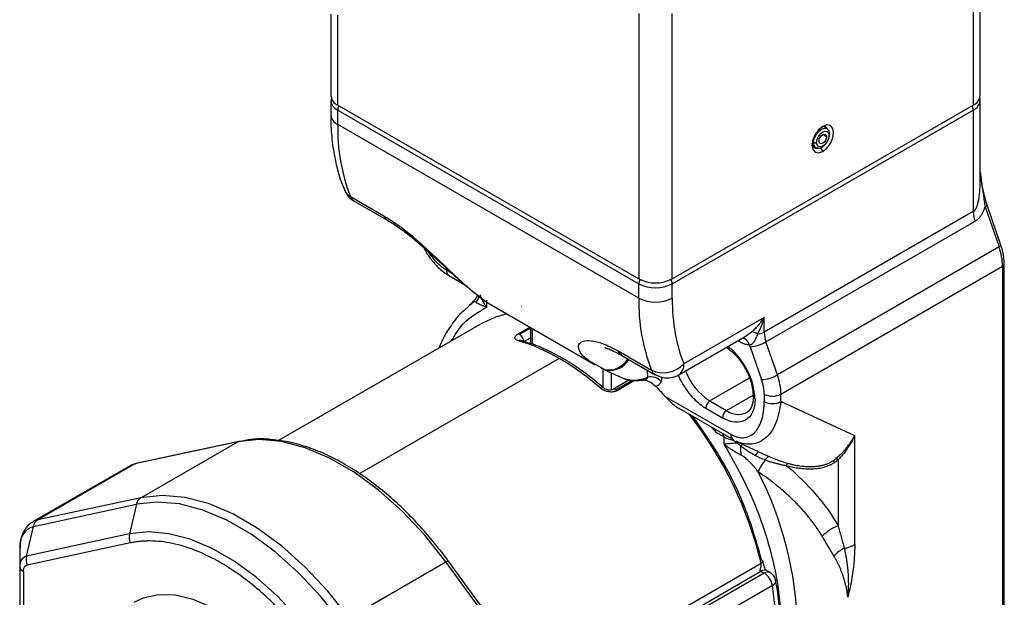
# Model space of a CAD drawing. Header units: millimetres. Extents: x 25 to 1092, y 25 to 838.
# Tile 22 of 60: x 180 to 263, y 619 to 668. Entities that reach past the tile are written whole.
import ezdxf

# ---------------------------------------------------------------- set-up
doc = ezdxf.new("R2010")
doc.units = ezdxf.units.MM
doc.header["$LTSCALE"] = 4

msp = doc.modelspace()

# ---------------------------------------------------------------- linework, layer by layer
for p, q in [((261.162, 661.525), (261.162, 683.98)), ((260.576, 683.163), (260.576, 660.708)), ((206.25, 668.424), (206.25, 661.525)), ((206.836, 660.708), (206.836, 668.325)), ((232.292, 668.468), (232.292, 646.013)), ((235.12, 646.013), (235.12, 668.468)), ((206.25, 661.116), (206.25, 659.892)), ((206.298, 661.425), (206.271, 661.127)), ((261.162, 654.433), (261.162, 661.116)), ((206.836, 660.708), (232.292, 646.013)), ((206.836, 660.3), (232.292, 645.605)), ((206.836, 659.075), (206.836, 660.3)), ((235.12, 646.013), (260.576, 660.708)), ((235.12, 645.605), (260.576, 660.3)), ((260.576, 660.3), (260.576, 651.704)), ((232.292, 644.38), (206.836, 659.075)), ((248.25, 658.684), (248.036, 658.878)), ((248.217, 658.71), (248.25, 658.684)), ((248.166, 658.035), (247.848, 658.219)), ((246.955, 657.588), (247.074, 657.54)), ((247.053, 657.175), (247.328, 657.087)), ((247.314, 657.092), (247.475, 657.07)), ((247.463, 657.072), (247.328, 657.087)), ((247.662, 657.111), (247.848, 656.79)), ((207.908, 652.987), (210.737, 651.354)), ((208.229, 652.601), (211.058, 650.968)), ((261.579, 652.095), (262.752, 648.71)), ((262.908, 648.873), (261.736, 652.259)), ((260.576, 651.704), (242.898, 641.498)), ((243.047, 640.682), (260.725, 650.887)), ((262.752, 648.71), (244.014, 637.892)), ((244.312, 636.259), (263.051, 647.077)), ((263.051, 647.077), (263.051, 609.062)), ((263.197, 647.281), (263.197, 647.288)), ((263.197, 609.266), (263.197, 647.281)), ((216.541, 646.448), (216.028, 646.745)), ((216.235, 646.287), (217.647, 645.472)), ((232.292, 644.38), (232.292, 645.605)), ((235.12, 644.38), (235.12, 645.605)), ((218.115, 643.886), (217.604, 643.418)), ((218.11, 643.891), (217.966, 643.782)), ((219.442, 643.628), (219.442, 644.209)), ((220.051, 643.666), (228.605, 638.728)), ((222.378, 643.671), (222.407, 643.672)), ((242.898, 642.746), (236.099, 638.821)), ((242.898, 641.498), (242.898, 642.746)), ((219.11, 642.306), (201.834, 632.333)), ((222.111, 641.364), (223.075, 641.92)), ((222.215, 641.322), (223.13, 641.85)), ((223.13, 641.889), (223.13, 640.54)), ((222.569, 640.71), (223.13, 641.033)), ((223.276, 641.804), (223.276, 640.493)), ((235.685, 637.905), (241.275, 641.132)), ((241.273, 641.135), (241.836, 641.528)), ((222.838, 640.634), (222.356, 640.79)), ((240.777, 640.705), (240.655, 640.775)), ((240.766, 640.839), (240.777, 640.705)), ((241.708, 640.274), (242.674, 637.484)), ((244.014, 637.892), (243.047, 640.682)), ((230.864, 639.599), (230.525, 639.706)), ((230.536, 639.925), (233.364, 638.292)), ((230.857, 639.538), (233.685, 637.905)), ((225.574, 639.275), (208.694, 629.53)), ((228.033, 639.102), (229.412, 638.339)), ((229.242, 638.398), (229.294, 638.373)), ((229.286, 636.808), (229.286, 638.376)), ((229.294, 638.373), (230.875, 637.641)), ((229.993, 636.62), (229.993, 638.049)), ((230.746, 637.707), (231.141, 637.555)), ((233.06, 637.696), (233.024, 638.287)), ((234.244, 637.701), (234.183, 637.342)), ((231.501, 637.463), (230.097, 636.652)), ((231.728, 637.425), (230.347, 636.628)), ((231.944, 637.411), (230.451, 636.549)), ((241.636, 637.607), (238.302, 635.683)), ((234.521, 636.069), (240.07, 632.866)), ((239.716, 634.866), (241.957, 636.16)), ((242.898, 636.259), (242.898, 635.628)), ((244.312, 635.628), (244.312, 636.259)), ((238.302, 635.683), (239.716, 634.866)), ((250.555, 632.741), (244.312, 635.628)), ((235.67, 635.067), (240.277, 632.408)), ((237.948, 635.07), (239.363, 634.254)), ((238.904, 632.974), (238.488, 633.441)), ((239.484, 632.639), (238.904, 632.974)), ((250.555, 623.522), (250.555, 632.741)), ((198.389, 632.224), (189.679, 630.353)), ((198.484, 632.261), (189.774, 630.389)), ((190.197, 627.495), (198.389, 632.224)), ((239.484, 632.639), (239.484, 632.058)), ((240.277, 632.408), (240.304, 632.394)), ((240.558, 632.262), (243.061, 631.104)), ((243.063, 631.109), (243.313, 630.99)), ((189.28, 630.2), (181.087, 625.47)), ((189.679, 630.353), (181.487, 625.623)), ((249.141, 630.69), (249.141, 625.114)), ((181.104, 625.07), (189.814, 626.941)), ((190.197, 627.495), (181.487, 625.623)), ((189.814, 626.941), (189.226, 624.429)), ((180.516, 622.557), (181.104, 625.07)), ((189.226, 624.429), (180.516, 622.557)), ((189.302, 623.67), (180.592, 621.798)), ((179.966, 623.231), (179.966, 621.668)), ((207.797, 617.334), (215.989, 622.064)), ((224.699, 610.136), (215.989, 622.064)), ((224.903, 610.21), (216.193, 622.137)), ((224.126, 611.274), (242.632, 621.958)), ((179.966, 621.668), (179.966, 614.508)), ((180.259, 621.26), (180.259, 614.677)), ((224.474, 610.797), (242.617, 621.27)), ((242.898, 621.108), (224.641, 610.568)), ((242.617, 621.27), (242.898, 621.108)), ((243.398, 621.157), (243.117, 621.32)), ((243.588, 620.072), (225.25, 609.486))]:
    msp.add_line(p, q)
at = {"flags": 128}
for points in [[(247.848, 658.913), (247.496, 658.629), (247.198, 658.227), (246.999, 657.767), (246.929, 657.321), (246.999, 656.955), (247.198, 656.726), (247.496, 656.668), (247.848, 656.79)], [(247.074, 657.54), (247.124, 657.859), (247.266, 658.187), (247.48, 658.475), (247.731, 658.678), (247.982, 658.765), (248.196, 658.724), (248.217, 658.71)], [(247.848, 656.79), (248.2, 657.074), (248.498, 657.476), (248.697, 657.936), (248.767, 658.382), (248.697, 658.748), (248.498, 658.977), (248.2, 659.035), (247.848, 658.913)], [(247.53, 657.668), (247.554, 657.822), (247.623, 657.981), (247.726, 658.121), (247.848, 658.219), (247.97, 658.261), (248.073, 658.241), (248.142, 658.162), (248.166, 658.035)], [(248.166, 658.035), (248.142, 657.881), (248.073, 657.722), (247.97, 657.582), (247.848, 657.484), (247.726, 657.442), (247.623, 657.462), (247.554, 657.541), (247.53, 657.668)], [(247.328, 657.087), (247.266, 657.114), (247.124, 657.278), (247.074, 657.54)], [(261.579, 652.095), (261.642, 652.135), (261.691, 652.173), (261.723, 652.209), (261.737, 652.239), (261.736, 652.259)], [(262.908, 648.873), (262.909, 648.854), (262.895, 648.823), (262.863, 648.788), (262.815, 648.75), (262.752, 648.71)], [(219.11, 642.306), (220.2, 642.811), (221.091, 643.066)], [(229.097, 638.471), (229.391, 638.345), (229.412, 638.339)], [(215.989, 622.064), (214.202, 624.317), (212.29, 626.357), (210.286, 628.147), (208.228, 629.655), (206.151, 630.854), (204.092, 631.723), (202.089, 632.246), (200.177, 632.414), (198.389, 632.224)], [(198.389, 632.224), (198.462, 632.255), (198.484, 632.261)], [(240.262, 632.417), (240.256, 632.404), (240.237, 632.366)], [(189.28, 630.2), (189.409, 630.265), (189.679, 630.353)], [(189.679, 630.353), (189.752, 630.384), (189.774, 630.389)], [(242.992, 630.687), (243.032, 630.759), (243.075, 630.824), (243.119, 630.881), (243.163, 630.927), (243.205, 630.962), (243.245, 630.985), (243.281, 630.994), (243.313, 630.99)], [(207.18, 616.916), (205.416, 619.14), (203.529, 621.152), (201.553, 622.918), (199.522, 624.406), (197.472, 625.589), (195.441, 626.447), (193.464, 626.963), (191.578, 627.129), (189.814, 626.941)], [(207.797, 617.334), (206.01, 619.588), (204.097, 621.628), (202.094, 623.418), (200.035, 624.925), (197.958, 626.125), (195.9, 626.993), (193.897, 627.516), (191.984, 627.685), (190.197, 627.495)], [(181.487, 625.623), (181.217, 625.536), (181.09, 625.472)], [(205.061, 615.288), (203.452, 617.315), (201.732, 619.151), (199.93, 620.761), (198.078, 622.117), (196.209, 623.196), (194.357, 623.978), (192.555, 624.448), (190.834, 624.6), (189.226, 624.429)], [(215.989, 622.064), (216.054, 622.099), (216.109, 622.125), (216.152, 622.14), (216.181, 622.143), (216.193, 622.137)], [(242.632, 621.958), (242.695, 621.999), (242.742, 622.042), (242.772, 622.084), (242.783, 622.125), (242.783, 622.136)], [(242.783, 622.136), (242.776, 622.161), (242.75, 622.193), (242.707, 622.219), (242.648, 622.238)], [(239.505, 606.161), (240.627, 606.961), (241.743, 608.157), (242.645, 609.625), (243.321, 611.341), (243.758, 613.276), (243.95, 615.401), (243.893, 617.678), (243.588, 620.072)], [(202.205, 612.889), (200.815, 614.562), (199.324, 616.03), (197.769, 617.259), (196.188, 618.218), (194.621, 618.883), (193.105, 619.238), (191.678, 619.274), (190.376, 618.99), (189.6, 618.63)]]:
    msp.add_lwpolyline(points, dxfattribs=at)
for centre, radius, start, end in [((207.251, 661.624), 1.006, 185.6948, 245.62534), ((207.23, 661.2), 0.982, 184.34652, 246.3644), ((260.161, 661.624), 1.006, 294.37466, 354.3052), ((260.156, 661.222), 1.013, 294.4923, 352.96695), ((207.576, 660.27), 0.741, 149.24121, 177.65733), ((259.847, 660.273), 0.73, 2.12362, 30.97784), ((207.251, 659.991), 1.006, 185.6948, 245.62534), ((222.961, 658.778), 16.128, 178.94263, 201.04058), ((247.93, 658.494), 0.397, 22.36809, 119.48498), ((248.325, 658.242), 0.0996, 293.78475, 351.90535), ((247.334, 657.461), 0.398, 180.73666, 282.12201), ((247.188, 657.831), 0.313, 248.69388, 297.08878), ((208.491, 654.045), 1.208, 202.49841, 241.14847), ((208.624, 653.256), 0.765, 200.55948, 238.89744), ((211.456, 651.624), 0.768, 200.601, 237.59068), ((263.104, 651.744), 2.529, 180.91568, 199.80853), ((257.994, 646.996), 5.058, 0.91568, 19.80853), ((262.947, 647.306), 0.251, 294.37466, 354.3052), ((216.599, 646.712), 0.572, 176.68511, 218.85234), ((216.408, 646.585), 0.344, 222.3664, 239.86253), ((233.706, 648.742), 3.074, 242.60967, 297.39033), ((233.032, 645.574), 0.742, 148.98313, 177.64704), ((233.706, 648.334), 3.074, 242.60967, 297.39033), ((234.379, 645.574), 0.742, 2.35296, 31.01687), ((217.45, 644.939), 1.413, 320.09963, 346.59425), ((248.417, 644.082), 16.128, 178.94263, 201.04058), ((233.706, 647.109), 3.074, 242.60967, 297.39033), ((216.863, 645.447), 1.997, 303.51586, 313.42631), ((222.026, 641.003), 0.371, 59.31938, 76.76567), ((221.801, 640.675), 0.768, 2.60548, 57.39452), ((241.808, 640.766), 0.763, 48.10021, 87.9481), ((242.241, 642.712), 1.38, 273.18364, 298.44511), ((245.427, 641.539), 2.529, 180.91568, 199.80853), ((222.281, 640.534), 0.282, 73.79189, 122.52439), ((217.72, 625.912), 15.5, 59.55615, 73.47464), ((240.897, 640.233), 0.785, 13.55357, 78.69522), ((241.481, 643.419), 3.154, 274.12309, 299.7766), ((231.252, 640.193), 0.765, 200.55948, 238.89744), ((214.297, 619.981), 22.348, 48.79303, 59.69297), ((229.887, 640.042), 1.772, 250.43373, 331.564), ((229.74, 640.194), 1.884, 259.97723, 329.70998), ((234.364, 640.457), 2.385, 245.21957, 316.68918), ((235.148, 638.7), 0.959, 304.04769, 7.2567), ((233.284, 636.447), 1.269, 44.86106, 100.17203), ((234.08, 638.56), 0.765, 200.55724, 238.96967), ((241.12, 640.078), 5.221, 200.787, 237.33532), ((242.447, 640.63), 3.154, 274.12309, 299.7766), ((239.256, 636.178), 5.058, 0.91568, 19.80853), ((210.583, 615.012), 31.882, 41.33632, 43.38739), ((229.163, 636.628), 0.22, 63.31212, 130.87649), ((230.202, 636.438), 0.239, 52.68907, 116.5325), ((230.055, 636.13), 0.577, 46.59272, 59.56398), ((242.212, 636.067), 0.239, 183.37022, 247.32948), ((243.605, 637.624), 1.537, 242.60967, 297.39033), ((238.716, 635.035), 0.768, 122.60548, 177.39452), ((243.605, 636.993), 1.537, 242.60967, 297.39033), ((210.423, 614.209), 33.129, 13.52782, 37.86883), ((240.13, 634.219), 0.768, 122.60548, 177.39452), ((240.712, 636.256), 1.71, 234.38242, 294.30712), ((240.565, 632.814), 0.498, 174.01368, 234.67414), ((240.705, 634.831), 2.509, 240.87101, 259.24137), ((241.604, 631.461), 1.226, 141.62337, 146.08675), ((241.91, 631.248), 1.169, 137.66257, 148.48396), ((167.532, 628.471), 73.459, 2.04712, 2.64397), ((242.821, 630.753), 0.739, 120.62395, 156.00649), ((246.763, 627.661), 4.835, 141.25191, 155.17067), ((245.16, 630.11), 0.414, 132.65807, 164.3491), ((248.431, 630.097), 0.582, 42.08391, 62.4093), ((248.761, 630.243), 0.586, 49.61031, 70.94943), ((215.263, 615.773), 30.475, 1.58562, 27.1742), ((190.646, 626.775), 0.849, 121.96997, 168.68806), ((181.936, 624.903), 0.849, 121.96997, 168.68806), ((181.63, 623.472), 1.682, 108.21598, 188.2604), ((190.411, 624.164), 1.214, 167.39035, 204.00708), ((250.397, 621.732), 3.608, 110.3711, 136.13425), ((251.046, 620.509), 3.048, 117.07201, 137.63702), ((249.297, 625.802), 2.604, 277.97907, 298.88899), ((180.771, 621.785), 0.813, 108.21598, 188.2604), ((181.701, 622.292), 1.214, 167.39035, 204.00708), ((180.466, 621.718), 0.503, 185.6948, 245.62534), ((242.91, 620.861), 0.503, 65.69288, 125.61758), ((243.19, 620.71), 0.493, 64.99995, 126.29657), ((242.047, 619.793), 1.567, 10.2719, 57.06953), ((243.438, 620.492), 0.446, 289.67334, 356.40049)]:
    msp.add_arc(centre, radius, start, end)
for points, knots in [([(261.14, 661.094), (261.15, 661.144), (261.171, 661.24), (261.126, 661.327), (261.105, 661.368)], [0, 0, 0, 0, 0.5282524, 1, 1, 1, 1]), ([(206.265, 659.899), (206.261, 659.736), (206.239, 658.944), (206.357, 657.588), (206.642, 655.858), (206.992, 654.518), (207.305, 653.807), (207.4, 653.592)], [0, 0, 0, 0, 0.069312, 0.338041, 0.60909, 0.882021, 1, 1, 1, 1]), ([(247.33, 657.553), (247.33, 657.883), (247.562, 658.284), (248.134, 658.614), (248.366, 658.48), (248.366, 658.15)], [0, 0, 0, 0, 0.5, 0.5, 1, 1, 1, 1]), ([(248.424, 658.227), (248.422, 658.275), (248.418, 658.371), (248.38, 658.5), (248.321, 658.614), (248.262, 658.67), (248.233, 658.698)], [0, 0, 0, 0, 0.2432563, 0.4918034, 0.7444768, 1, 1, 1, 1]), ([(248.366, 658.15), (248.366, 657.82), (248.134, 657.419), (247.562, 657.089), (247.33, 657.223), (247.33, 657.553)], [0, 0, 0, 0, 0.5, 0.5, 1, 1, 1, 1]), ([(247.475, 657.07), (247.478, 657.07), (247.538, 657.061), (247.674, 657.108), (247.868, 657.211), (248.052, 657.376), (248.211, 657.577), (248.332, 657.799), (248.41, 658.026), (248.419, 658.16), (248.424, 658.227)], [0, 0, 0, 0, 0.008422, 0.153526, 0.297789, 0.441016, 0.583024, 0.723634, 0.862679, 1, 1, 1, 1]), ([(260.576, 651.704), (260.592, 651.714), (260.624, 651.734), (260.67, 651.775), (260.714, 651.825), (260.756, 651.883), (260.797, 651.949), (260.835, 652.024), (260.872, 652.107), (260.907, 652.199), (260.939, 652.298), (260.97, 652.406), (261.019, 652.605), (261.074, 652.917), (261.124, 653.362), (261.156, 653.876), (261.16, 654.24), (261.162, 654.433)], [0, 0, 0, 0, 0.023108, 0.046693, 0.071157, 0.096861, 0.124116, 0.153183, 0.184278, 0.217577, 0.253225, 0.291339, 0.332014, 0.461819, 0.615967, 0.795204, 1, 1, 1, 1]), ([(261.162, 655.056), (261.175, 654.936), (261.28, 653.984), (261.44, 652.976), (261.579, 652.095)], [0, 0, 0, 0, 0.126552, 1, 1, 1, 1]), ([(261.737, 652.251), (261.549, 652.95), (261.35, 653.686), (261.262, 654.385), (261.258, 654.42)], [0, 0, 0, 0, 0.949663, 1, 1, 1, 1]), ([(207.397, 653.576), (207.471, 653.419), (207.647, 653.049), (207.969, 652.71), (208.213, 652.619), (208.235, 652.611)], [0, 0, 0, 0, 0.401642, 0.946097, 1, 1, 1, 1]), ([(260.725, 650.887), (260.755, 650.905), (260.815, 650.942), (260.901, 651.007), (260.984, 651.08), (261.064, 651.162), (261.141, 651.251), (261.24, 651.383), (261.355, 651.568), (261.478, 651.818), (261.545, 652.001), (261.579, 652.095)], [0, 0, 0, 0, 0.07669, 0.15355, 0.230968, 0.309322, 0.388979, 0.470286, 0.637867, 0.813746, 1, 1, 1, 1]), ([(210.737, 651.354), (211.188, 651.07), (212.092, 650.501), (213.519, 649.326), (214.903, 648.059), (216.203, 646.81), (217.428, 645.655), (218.559, 644.686), (219.438, 644.021), (219.913, 643.762), (220.06, 643.682)], [0, 0, 0, 0, 0.134014, 0.268491, 0.402949, 0.537109, 0.66769, 0.806508, 0.940217, 1, 1, 1, 1]), ([(211.044, 650.976), (211.355, 650.785), (211.983, 650.399), (213.022, 649.606), (214.098, 648.693), (215.571, 647.35), (217.39, 645.602), (218.681, 644.622), (219.341, 644.12)], [0, 0, 0, 0, 0.113521, 0.229789, 0.348738, 0.472289, 0.729833, 1, 1, 1, 1]), ([(214.091, 648.688), (214.163, 648.548), (214.386, 648.118), (214.859, 647.477), (215.482, 646.803), (215.931, 646.502), (216.154, 646.353)], [0, 0, 0, 0, 0.140805, 0.435042, 0.719736, 1, 1, 1, 1]), ([(263.185, 647.286), (263.182, 647.474), (263.175, 647.848), (263.065, 648.39), (262.95, 648.731), (262.902, 648.873)], [0, 0, 0, 0, 0.37093, 0.737063, 1, 1, 1, 1]), ([(216.028, 646.745), (215.855, 646.86), (215.494, 647.099), (214.971, 647.638), (214.672, 648.078), (214.521, 648.298)], [0, 0, 0, 0, 0.314162, 0.656138, 1, 1, 1, 1]), ([(216.262, 646.273), (216.037, 646.405), (215.807, 646.54), (215.602, 646.756), (215.597, 646.761)], [0, 0, 0, 0, 0.976315, 1, 1, 1, 1]), ([(218.654, 644.655), (218.615, 644.559), (218.502, 644.274), (218.272, 644.065), (218.12, 643.926)], [0, 0, 0, 0, 0.3369133, 1, 1, 1, 1]), ([(218.881, 644.676), (218.888, 644.645), (218.902, 644.583), (218.933, 644.483), (218.973, 644.378), (219.022, 644.267), (219.086, 644.139), (219.174, 643.988), (219.293, 643.812), (219.39, 643.692), (219.442, 643.628)], [0, 0, 0, 0, 0.091293, 0.186713, 0.286408, 0.39051, 0.499133, 0.645271, 0.81219, 1, 1, 1, 1]), ([(216.443, 640.766), (216.747, 641.265), (217.521, 642.537), (218.716, 643.216), (219.442, 643.628)], [0, 0, 0, 0, 0.392454, 1, 1, 1, 1]), ([(218.534, 644.033), (218.461, 644.053), (218.321, 644.092), (218.179, 643.957), (218.11, 643.891)], [0, 0, 0, 0, 0.513964, 1, 1, 1, 1]), ([(219.442, 643.628), (219.398, 643.64), (219.31, 643.664), (219.189, 643.702), (219.079, 643.74), (218.981, 643.778), (218.864, 643.828), (218.739, 643.89), (218.617, 643.964), (218.561, 644.01), (218.534, 644.033)], [0, 0, 0, 0, 0.109691, 0.214606, 0.314702, 0.409935, 0.500266, 0.675781, 0.842374, 1, 1, 1, 1]), ([(217.604, 643.418), (217.454, 643.287), (216.924, 642.826), (216.217, 641.783), (215.639, 640.821), (215.433, 640.228), (215.414, 640.172)], [0, 0, 0, 0, 0.157775, 0.556747, 0.957641, 1, 1, 1, 1]), ([(241.836, 641.528), (241.88, 641.567), (241.973, 641.648), (242.114, 641.782), (242.26, 641.932), (242.433, 642.124), (242.654, 642.392), (242.808, 642.615), (242.898, 642.746)], [0, 0, 0, 0, 0.110148, 0.230009, 0.359641, 0.499092, 0.706367, 1, 1, 1, 1]), ([(242.898, 642.746), (242.874, 642.667), (242.829, 642.519), (242.76, 642.319), (242.698, 642.153), (242.608, 641.926), (242.487, 641.65), (242.371, 641.434), (242.318, 641.334)], [0, 0, 0, 0, 0.157519, 0.293454, 0.407802, 0.500566, 0.770054, 1, 1, 1, 1]), ([(222.129, 640.771), (222.107, 640.778), (222.061, 640.792), (222.003, 640.817), (221.951, 640.845), (221.893, 640.885), (221.842, 640.942), (221.817, 641.02), (221.831, 641.103), (221.886, 641.19), (221.976, 641.279), (222.066, 641.336), (222.111, 641.364)], [0, 0, 0, 0, 0.062884, 0.125204, 0.187479, 0.250229, 0.375735, 0.500037, 0.625652, 0.749628, 0.87513, 1, 1, 1, 1]), ([(242.318, 641.334), (242.299, 641.282), (242.262, 641.182), (242.203, 641.032), (242.142, 640.892), (242.073, 640.754), (241.993, 640.626), (241.905, 640.525), (241.821, 640.46), (241.741, 640.423), (241.688, 640.419), (241.661, 640.417)], [0, 0, 0, 0, 0.134406, 0.261108, 0.380878, 0.494539, 0.624414, 0.744567, 0.828749, 0.913107, 1, 1, 1, 1]), ([(229.26, 636.822), (229.233, 636.846), (228.762, 637.281), (227.803, 638.012), (226.389, 638.993), (224.945, 639.797), (223.754, 640.353), (223.058, 640.567), (222.838, 640.634)], [0, 0, 0, 0, 0.012706, 0.229312, 0.449407, 0.672045, 0.89674, 1, 1, 1, 1]), ([(228.088, 639.079), (227.911, 639.214), (227.499, 639.531), (227.193, 640.022), (227.174, 640.473), (227.518, 640.775), (228.229, 640.831), (229.249, 640.596), (230.105, 640.149), (230.536, 639.925)], [0, 0, 0, 0, 0.114256, 0.266426, 0.409583, 0.556822, 0.704513, 0.851623, 1, 1, 1, 1]), ([(229.436, 640.234), (229.436, 640.221), (229.438, 640.181), (229.874, 640.058), (230.502, 639.727), (230.843, 639.546)], [0, 0, 0, 0, 0.187932, 0.558393, 1, 1, 1, 1]), ([(239.687, 640.216), (239.939, 640.034), (240.519, 639.616), (241.28, 638.543), (241.861, 637.255), (241.936, 636.452), (241.974, 636.05)], [0, 0, 0, 0, 0.204228, 0.469485, 0.734743, 1, 1, 1, 1]), ([(242.12, 635.846), (242.084, 636.268), (242.027, 636.917), (241.683, 637.857), (241.327, 638.573), (240.884, 639.236), (240.377, 639.86), (239.993, 640.136), (239.795, 640.278)], [0, 0, 0, 0, 0.266649, 0.41019, 0.556778, 0.703366, 0.846908, 1, 1, 1, 1]), ([(241.661, 640.417), (241.626, 640.419), (241.556, 640.424), (241.449, 640.442), (241.34, 640.466), (241.193, 640.509), (241.005, 640.581), (240.853, 640.663), (240.777, 640.705)], [0, 0, 0, 0, 0.125124, 0.249939, 0.374807, 0.500089, 0.749939, 1, 1, 1, 1]), ([(228.615, 638.744), (228.474, 638.815), (228.264, 638.922), (228.132, 639.04), (228.088, 639.079)], [0, 0, 0, 0, 0.669683, 1, 1, 1, 1]), ([(231.141, 637.555), (231.177, 637.54), (231.401, 637.449), (231.871, 637.43), (232.491, 637.488), (232.87, 637.626), (233.06, 637.696)], [0, 0, 0, 0, 0.0621, 0.387218, 0.694186, 1, 1, 1, 1]), ([(232.771, 637.464), (232.813, 637.476), (232.898, 637.5), (232.998, 637.579), (233.039, 637.657), (233.06, 637.696)], [0, 0, 0, 0, 0.3262121, 0.6644284, 1, 1, 1, 1]), ([(233.691, 637.916), (233.898, 637.816), (234.322, 637.613), (235.028, 637.641), (235.5, 637.766), (235.684, 637.905), (235.685, 637.906)], [0, 0, 0, 0, 0.325733, 0.667601, 0.997892, 1, 1, 1, 1]), ([(235.618, 637.908), (235.625, 637.887), (235.718, 637.621), (235.991, 637.12), (236.424, 636.454), (237.069, 635.687), (237.602, 635.313), (237.948, 635.07)], [0, 0, 0, 0, 0.017723, 0.222438, 0.427154, 0.627615, 1, 1, 1, 1]), ([(231.1, 637.555), (231.281, 637.506), (231.618, 637.417), (232.23, 637.382), (232.623, 637.445), (232.871, 637.484)], [0, 0, 0, 0, 0.302346, 0.5600367, 1, 1, 1, 1]), ([(232.584, 637.524), (232.671, 637.501), (232.931, 637.433), (233.353, 637.253), (233.619, 637.026), (233.752, 636.912)], [0, 0, 0, 0, 0.201219, 0.600445, 1, 1, 1, 1]), ([(234.183, 637.342), (234.172, 637.316), (234.149, 637.263), (234.108, 637.192), (234.062, 637.127), (233.992, 637.05), (233.893, 636.97), (233.799, 636.931), (233.752, 636.912)], [0, 0, 0, 0, 0.1246793, 0.2489219, 0.3733073, 0.498413, 0.7486515, 1, 1, 1, 1]), ([(242.898, 636.259), (242.897, 636.307), (242.896, 636.402), (242.885, 636.55), (242.867, 636.701), (242.834, 636.905), (242.777, 637.167), (242.708, 637.378), (242.674, 637.484)], [0, 0, 0, 0, 0.1251631, 0.2499538, 0.3747937, 0.5001037, 0.7499539, 1, 1, 1, 1]), ([(230.451, 636.549), (230.427, 636.536), (230.378, 636.51), (230.296, 636.48), (230.208, 636.457), (230.086, 636.437), (229.924, 636.431), (229.725, 636.455), (229.527, 636.506), (229.34, 636.581), (229.166, 636.677), (229.068, 636.755), (229.019, 636.794)], [0, 0, 0, 0, 0.06267, 0.124771, 0.187039, 0.2502, 0.374176, 0.499853, 0.624048, 0.749509, 0.874649, 1, 1, 1, 1]), ([(230.096, 636.652), (230.04, 636.629), (229.924, 636.581), (229.699, 636.599), (229.462, 636.677), (229.329, 636.775), (229.261, 636.825)], [0, 0, 0, 0, 0.227845, 0.469418, 0.728027, 1, 1, 1, 1]), ([(234.521, 636.069), (234.696, 635.871), (234.88, 635.681), (235.181, 635.414), (235.285, 635.329), (235.505, 635.168), (235.622, 635.091), (235.744, 635.027)], [0, 0, 0, 0, 0.5, 0.5, 0.75, 0.75, 1, 1, 1, 1]), ([(241.974, 636.05), (241.948, 635.735), (241.896, 635.111), (241.575, 634.835), (241.416, 634.698)], [0, 0, 0, 0, 0.505163, 1, 1, 1, 1]), ([(240.07, 632.866), (240.104, 632.846), (240.173, 632.808), (240.277, 632.757), (240.38, 632.712), (240.483, 632.674), (240.642, 632.623), (240.855, 632.578), (241.119, 632.566), (241.377, 632.6), (241.715, 632.713), (242.015, 632.924), (242.272, 633.218), (242.442, 633.484), (242.587, 633.787), (242.702, 634.115), (242.791, 634.465), (242.853, 634.831), (242.891, 635.218), (242.896, 635.491), (242.898, 635.628)], [0, 0, 0, 0, 0.019785, 0.039557, 0.059363, 0.079253, 0.099272, 0.152709, 0.207279, 0.265469, 0.325417, 0.453373, 0.520353, 0.589277, 0.658341, 0.728903, 0.796033, 0.863359, 0.931233, 1, 1, 1, 1]), ([(244.312, 635.628), (244.206, 634.998), (243.991, 633.719), (243.186, 632.593), (242.342, 632.109), (241.711, 631.971), (241.287, 632.053), (241.108, 632.087)], [0, 0, 0, 0, 0.301094, 0.611629, 0.761709, 0.899413, 1, 1, 1, 1]), ([(236.818, 634.405), (237.698, 633.153), (239.47, 630.632), (241.481, 626.417), (242.263, 623.618), (242.648, 622.238)], [0, 0, 0, 0, 0.333594, 0.671515, 1, 1, 1, 1]), ([(239.39, 632.864), (239.402, 632.851), (239.439, 632.81), (239.473, 632.73), (239.48, 632.669), (239.484, 632.639)], [0, 0, 0, 0, 0.18857, 0.613286, 1, 1, 1, 1]), ([(248.952, 630.797), (248.998, 630.836), (249.09, 630.915), (249.231, 631.043), (249.375, 631.182), (249.523, 631.332), (249.674, 631.495), (249.845, 631.693), (250.053, 631.953), (250.305, 632.306), (250.466, 632.587), (250.555, 632.741)], [0, 0, 0, 0, 0.074987, 0.15318, 0.234603, 0.319278, 0.407226, 0.498463, 0.628244, 0.795423, 1, 1, 1, 1]), ([(250.555, 632.741), (250.521, 632.669), (250.455, 632.53), (250.352, 632.336), (250.253, 632.159), (250.159, 632.002), (250.071, 631.862), (249.989, 631.739), (249.853, 631.54), (249.656, 631.276), (249.397, 630.963), (249.224, 630.779), (249.141, 630.69)], [0, 0, 0, 0, 0.092021, 0.177249, 0.255684, 0.327325, 0.392173, 0.450227, 0.501488, 0.679047, 0.845214, 1, 1, 1, 1]), ([(201.617, 632.36), (201.409, 632.39), (200.694, 632.492), (199.64, 632.468), (198.838, 632.308), (198.493, 632.239)], [0, 0, 0, 0, 0.188964, 0.650317, 1, 1, 1, 1]), ([(216.189, 622.133), (215.891, 622.535), (215.233, 623.422), (214.123, 624.735), (212.862, 626.087), (211.5, 627.378), (210.067, 628.572), (208.581, 629.64), (207.064, 630.559), (205.53, 631.317), (203.998, 631.888), (202.684, 632.247), (201.906, 632.33), (201.617, 632.36)], [0, 0, 0, 0, 0.07092, 0.156469, 0.247593, 0.341949, 0.438613, 0.536882, 0.636308, 0.736635, 0.837772, 0.939773, 1, 1, 1, 1]), ([(239.484, 632.058), (239.517, 632.059), (239.582, 632.061), (239.684, 632.066), (239.784, 632.073), (239.882, 632.08), (240.011, 632.091), (240.177, 632.106), (240.381, 632.126), (240.52, 632.139), (240.587, 632.145)], [0, 0, 0, 0, 0.115246, 0.222959, 0.323157, 0.415865, 0.501114, 0.679532, 0.845626, 1, 1, 1, 1]), ([(240.945, 631.095), (240.894, 631.12), (240.79, 631.171), (240.635, 631.253), (240.478, 631.342), (240.32, 631.436), (240.139, 631.551), (239.935, 631.693), (239.706, 631.866), (239.56, 631.992), (239.484, 632.058)], [0, 0, 0, 0, 0.093518, 0.19027, 0.290253, 0.393456, 0.499865, 0.653088, 0.819865, 1, 1, 1, 1]), ([(239.484, 632.058), (240.223, 630.747), (241.72, 628.093), (243.267, 623.877), (244.21, 619.725), (244.365, 615.936), (244.212, 613.507), (243.83, 612.571), (243.825, 612.561)], [0, 0, 0, 0, 0.197649, 0.400053, 0.602457, 0.800106, 0.997755, 1, 1, 1, 1]), ([(240.587, 632.145), (240.547, 632.17), (240.469, 632.22), (240.352, 632.294), (240.275, 632.342), (240.237, 632.366)], [0, 0, 0, 0, 0.3458055, 0.6789275, 1, 1, 1, 1]), ([(241.108, 632.087), (241.062, 632.092), (240.886, 632.109), (240.702, 632.208), (240.566, 632.281)], [0, 0, 0, 0, 0.2589438, 1, 1, 1, 1]), ([(242.146, 631.053), (241.938, 631.165), (241.735, 631.284), (241.33, 631.55), (241.129, 631.699), (240.913, 631.86)], [0, 0, 0, 0, 0.5, 0.5, 1, 1, 1, 1]), ([(242.374, 629.691), (242.311, 629.775), (242.19, 629.935), (242.004, 630.16), (241.826, 630.361), (241.656, 630.54), (241.495, 630.695), (241.343, 630.828), (241.202, 630.938), (241.072, 631.028), (240.985, 631.074), (240.945, 631.095)], [0, 0, 0, 0, 0.157098, 0.302491, 0.436214, 0.558328, 0.668927, 0.768146, 0.856185, 0.933329, 1, 1, 1, 1]), ([(242.992, 630.687), (243.089, 630.653), (243.281, 630.586), (243.568, 630.497), (243.864, 630.414), (244.165, 630.338), (244.468, 630.272), (244.666, 630.238), (244.761, 630.222)], [0, 0, 0, 0, 0.173317, 0.339941, 0.500228, 0.679976, 0.846351, 1, 1, 1, 1]), ([(243.313, 630.99), (243.407, 630.95), (243.584, 630.873), (243.838, 630.77), (244.096, 630.671), (244.358, 630.577), (244.626, 630.488), (244.799, 630.438), (244.879, 630.414)], [0, 0, 0, 0, 0.187752, 0.354349, 0.499827, 0.687785, 0.854391, 1, 1, 1, 1]), ([(244.761, 630.222), (244.843, 630.2), (245.005, 630.157), (245.248, 630.102), (245.488, 630.054), (245.725, 630.015), (246.07, 629.967), (246.52, 629.932), (247.065, 629.938), (247.577, 629.997), (248.002, 630.096), (248.343, 630.216), (248.615, 630.338), (248.78, 630.437), (248.863, 630.486)], [0, 0, 0, 0, 0.060248, 0.119116, 0.176672, 0.232986, 0.288134, 0.422131, 0.548755, 0.668665, 0.783309, 0.856498, 0.928468, 1, 1, 1, 1]), ([(244.879, 630.414), (244.968, 630.39), (245.142, 630.343), (245.404, 630.283), (245.659, 630.233), (245.907, 630.192), (246.15, 630.161), (246.385, 630.14), (246.613, 630.128), (246.834, 630.125), (247.086, 630.133), (247.366, 630.157), (247.67, 630.206), (247.956, 630.276), (248.224, 630.367), (248.475, 630.477), (248.625, 630.567), (248.7, 630.612)], [0, 0, 0, 0, 0.07077, 0.139154, 0.205203, 0.268972, 0.330523, 0.389924, 0.447253, 0.502595, 0.556043, 0.636342, 0.713387, 0.787686, 0.859803, 0.930355, 1, 1, 1, 1]), ([(248.7, 630.612), (248.744, 630.641), (248.832, 630.7), (248.912, 630.765), (248.952, 630.797)], [0, 0, 0, 0, 0.498998, 1, 1, 1, 1]), ([(248.863, 630.486), (248.911, 630.518), (249.008, 630.583), (249.096, 630.654), (249.141, 630.69)], [0, 0, 0, 0, 0.49925, 1, 1, 1, 1]), ([(247.796, 624.232), (247.736, 624.33), (247.616, 624.528), (247.424, 624.821), (247.224, 625.113), (247.012, 625.403), (246.791, 625.692), (246.56, 625.979), (246.319, 626.264), (246.068, 626.548), (245.807, 626.829), (245.45, 627.197), (244.982, 627.648), (244.389, 628.175), (243.756, 628.693), (243.085, 629.202), (242.613, 629.527), (242.374, 629.691)], [0, 0, 0, 0, 0.046417, 0.093221, 0.140421, 0.188031, 0.236062, 0.284524, 0.333429, 0.382786, 0.432607, 0.482901, 0.581836, 0.682952, 0.786313, 0.891977, 1, 1, 1, 1]), ([(181.109, 625.444), (180.998, 625.387), (180.662, 625.217), (180.281, 624.685), (180.004, 623.99), (179.985, 623.466), (179.976, 623.218)], [0, 0, 0, 0, 0.144209, 0.435937, 0.732469, 1, 1, 1, 1]), ([(249.141, 625.114), (249.183, 624.964), (249.268, 624.658), (249.397, 624.194), (249.528, 623.713), (249.614, 623.389), (249.659, 623.223)], [0, 0, 0, 0, 0.233352, 0.477801, 0.733349, 1, 1, 1, 1]), ([(204.571, 614.855), (204.494, 614.96), (204.34, 615.169), (204.106, 615.477), (203.868, 615.782), (203.628, 616.083), (203.385, 616.38), (203.14, 616.672), (202.674, 617.212), (201.975, 617.976), (201.019, 618.925), (200.031, 619.81), (198.673, 620.9), (196.936, 622.058), (195.2, 622.905), (193.842, 623.383), (192.854, 623.638), (191.898, 623.794), (191.135, 623.841), (190.547, 623.831), (190.123, 623.801), (189.706, 623.75), (189.437, 623.697), (189.302, 623.67)], [0, 0, 0, 0, 0.017169, 0.034321, 0.051462, 0.068601, 0.085745, 0.1029, 0.120074, 0.182168, 0.244285, 0.307846, 0.371431, 0.500002, 0.628573, 0.692135, 0.75572, 0.817813, 0.87993, 0.909963, 0.939959, 0.969959, 1, 1, 1, 1]), ([(248.794, 622.563), (248.737, 622.659), (248.624, 622.848), (248.454, 623.132), (248.286, 623.413), (248.12, 623.689), (247.957, 623.961), (247.849, 624.143), (247.796, 624.232)], [0, 0, 0, 0, 0.178216, 0.351796, 0.520752, 0.685095, 0.84484, 1, 1, 1, 1]), ([(249.659, 623.223), (249.68, 623.131), (249.724, 622.946), (249.781, 622.664), (249.832, 622.378), (249.877, 622.087), (249.916, 621.793), (249.948, 621.496), (249.983, 621.083), (250.01, 620.533), (250.013, 619.823), (249.984, 619.325), (249.969, 619.066)], [0, 0, 0, 0, 0.0702696, 0.1410107, 0.2121543, 0.2836349, 0.3553903, 0.4273621, 0.4994965, 0.6524749, 0.8190706, 1, 1, 1, 1]), ([(250.555, 623.522), (250.555, 622.826), (250.5, 622.092), (250.298, 620.601), (250.152, 619.84), (249.969, 619.066)], [0, 0, 0, 0, 0.5, 0.5, 1, 1, 1, 1]), ([(242.617, 621.27), (242.612, 621.273), (242.601, 621.28), (242.581, 621.298), (242.564, 621.327), (242.557, 621.363), (242.561, 621.405), (242.573, 621.446), (242.587, 621.496), (242.609, 621.564), (242.632, 621.653), (242.646, 621.764), (242.647, 621.857), (242.64, 621.92), (242.634, 621.948), (242.632, 621.958)], [0, 0, 0, 0, 0.023868, 0.060362, 0.120611, 0.184713, 0.233927, 0.320055, 0.386906, 0.469616, 0.634466, 0.773396, 0.892038, 0.961549, 1, 1, 1, 1]), ([(243.115, 621.32), (243.082, 621.345), (243.028, 621.384), (242.976, 621.478), (242.945, 621.553), (242.906, 621.659), (242.85, 621.856), (242.809, 622.026), (242.783, 622.137)], [0, 0, 0, 0, 0.192246, 0.310008, 0.390769, 0.450391, 0.642258, 1, 1, 1, 1]), ([(249.969, 619.066), (249.957, 619.163), (249.934, 619.356), (249.886, 619.643), (249.83, 619.927), (249.765, 620.208), (249.691, 620.485), (249.608, 620.759), (249.517, 621.029), (249.417, 621.295), (249.309, 621.557), (249.193, 621.815), (249.068, 622.069), (248.936, 622.319), (248.841, 622.481), (248.794, 622.563)], [0, 0, 0, 0, 0.079326, 0.158147, 0.236489, 0.31438, 0.39185, 0.468927, 0.54564, 0.622021, 0.698099, 0.773904, 0.849469, 0.924823, 1, 1, 1, 1]), ([(243.866, 620.461), (243.859, 620.521), (243.838, 620.699), (243.674, 620.957), (243.488, 621.091), (243.397, 621.156)], [0, 0, 0, 0, 0.2077694, 0.6172787, 1, 1, 1, 1]), ([(239.409, 606.129), (239.781, 606.352), (240.619, 606.855), (241.673, 607.927), (242.596, 609.239), (243.301, 610.701), (243.818, 612.325), (244.143, 614.089), (244.281, 615.966), (244.218, 617.933), (244.075, 619.443), (243.901, 620.302), (243.868, 620.468)], [0, 0, 0, 0, 0.0952527, 0.2149813, 0.3236457, 0.4328024, 0.5420721, 0.651119, 0.7597015, 0.8675518, 0.974382, 1, 1, 1, 1])]:
    msp.add_open_spline(points, degree=3, knots=knots)
for points in [[(235.12, 644.38), (235.12, 642.287), (235.452, 640.403), (236.099, 638.821)], [(241.708, 640.274), (241.691, 640.322), (241.676, 640.369), (241.661, 640.417)], [(242.12, 635.846), (242.12, 634.089), (240.885, 633.375), (239.363, 634.254)], [(240.913, 631.86), (240.808, 631.955), (240.7, 632.051), (240.587, 632.145)], [(242.992, 630.687), (242.696, 630.791), (242.415, 630.909), (242.146, 631.053)], [(244.761, 630.222), (246.641, 628.654), (248.122, 626.927), (249.141, 625.114)], [(180.259, 621.26), (180.259, 621.552), (180.383, 621.754), (180.592, 621.798)]]:
    msp.add_open_spline(points, degree=3)

doc.saveas('drawing.dxf')
